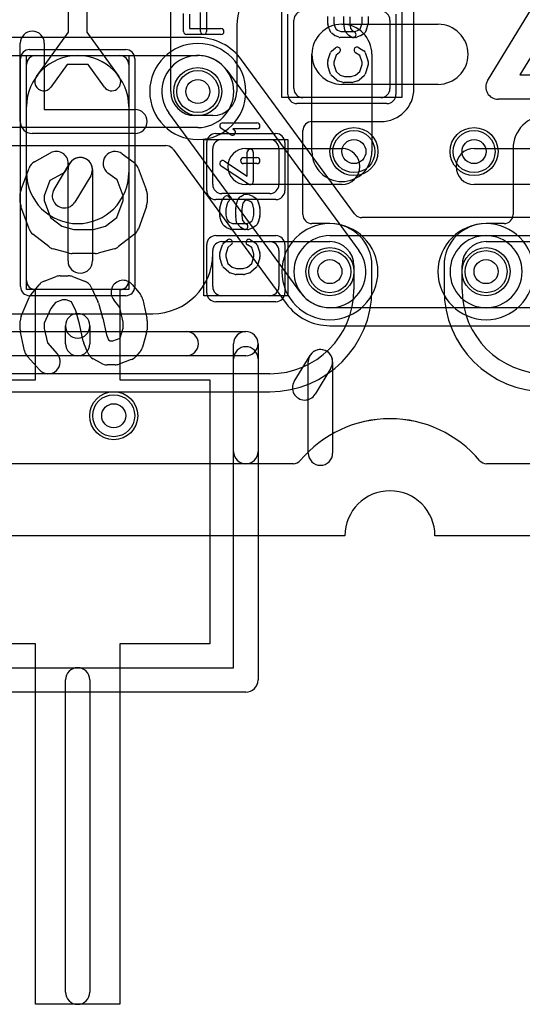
# Model space of a CAD drawing. Extents: x -3.9 to 29.3, y -3.9 to 20.
# Tile 3 of 37: x 7.9 to 12.1, y -3.9 to 4.3. Entities that reach past the tile are written whole.
import ezdxf

# ---------------------------------------------------------------- set-up
doc = ezdxf.new("R2010")
doc.units = 0
for name, color, linetype in [('Hole', 1, 'CONTINUOUS'), ('L1', 3, 'CONTINUOUS'), ('L2', 3, 'CONTINUOUS'), ('L3', 3, 'CONTINUOUS'), ('L4', 3, 'CONTINUOUS'), ('MetalMask-A', 176, 'CONTINUOUS'), ('Outline', 7, 'CONTINUOUS'), ('PartsArea-A', 111, 'CONTINUOUS'), ('PartsSilk-A', 221, 'CONTINUOUS'), ('PartsSilk-B', 221, 'CONTINUOUS'), ('Resist-A', 2, 'CONTINUOUS'), ('Resist-B', 2, 'CONTINUOUS'), ('Silk-A', 140, 'CONTINUOUS'), ('Silk-B', 140, 'CONTINUOUS')]:
    doc.layers.add(name, color=color, linetype=linetype)

msp = doc.modelspace()

# ---------------------------------------------------------------- linework, layer by layer
at = {"layer": 'Hole'}
for centre in [(9.4, 3.7), (10.7, 3.2), (11.7, 3.2), (10.5, 2.2), (11.8, 2.2), (8.7, 1)]:
    msp.add_circle(centre, 0.1, dxfattribs=at)
at = {"layer": 'L1'}
for p, q in [((11.20004, 3.725), (11.20004, 4.87496)), ((9.175, 3.7), (9.175, 4.77503)), ((8.325, 4.19439), (8.325, 4.40234)), ((8.475, 4.40234), (8.475, 4.19439)), ((10.2, 3.725), (10.2, 4.295)), ((11, 4.295), (11, 3.725)), ((8.05631, 3.825), (8.325, 4.19439)), ((8.475, 4.19439), (8.74369, 3.825)), ((9.725, 4.25), (9.725, 3.7)), ((10.6, 4.26), (11.4, 4.26)), ((8.05, 4), (8.75, 4)), ((10.35, 3.2), (10.35, 4.01)), ((10.85, 4.01), (10.85, 3.2)), ((7.975, 2.125), (7.975, 3.925)), ((8.31367, 3.92381), (8.17761, 3.73676)), ((8.48633, 3.92381), (8.31367, 3.92381)), ((8.62239, 3.73676), (8.48633, 3.92381)), ((8.825, 3.925), (8.825, 2.125)), ((11.4, 3.76), (10.6, 3.76)), ((10.925, 3.65), (10.275, 3.65)), ((7.975, 3.025), (7.975, 3.575)), ((8.825, 3.575), (8.825, 3.025)), ((9.525, 3.5), (9.375, 3.5)), ((10.35004, 3.44996), (10.925, 3.44996)), ((10.27504, 2.67504), (10.27504, 3.37496)), ((9.6, 3.3), (10, 3.3)), ((9.525, 2.925), (9.525, 3.225)), ((9.8, 3.225), (10.6, 3.225)), ((10.075, 3.225), (10.075, 2.925)), ((11.7, 3.225), (12.5, 3.225)), ((12.02496, 3.225), (12.02496, 2.67504)), ((10.6, 2.925), (9.8, 2.925)), ((12.5, 2.925), (11.7, 2.925)), ((10, 2.85), (9.6, 2.85)), ((10.5, 2.60004), (10.35004, 2.60004)), ((11.94996, 2.60004), (11.8, 2.60004)), ((9.59997, 2.45), (10.5, 2.45)), ((9.6, 2.45), (10, 2.45)), ((11.8, 2.45), (12.70003, 2.45)), ((9.525, 2.35), (9.525, 2.37503)), ((9.525, 2.075), (9.525, 2.375)), ((10.075, 2.375), (10.075, 2.075)), ((10.7, 2.25), (10.7, 2.05)), ((10.85004, 2.05), (10.85004, 2.25)), ((11.44996, 2.25), (11.44996, 2.05)), ((11.6, 2.05), (11.6, 2.25)), ((8.75, 2.05), (8.05, 2.05)), ((10, 2), (9.6, 2)), ((5.025, 1.85), (9.025, 1.85)), ((10, 1.35), (4.575, 1.35)), ((4.57496, 1.19996), (10, 1.19996)), ((10.19571, 0.6), (3.80429, 0.6)), ((24.4, 0.6), (11.80429, 0.6))]:
    msp.add_line(p, q, dxfattribs=at)
for centre in [(9.4, 3.7), (10.7, 3.2), (11.7, 3.2), (10.5, 2.2), (11.8, 2.2), (8.7, 1)]:
    msp.add_circle(centre, 0.2, dxfattribs=at)
for centre, radius, start, end in [((10.125, 4.25), 0.4, 90, 180), ((10.275, 4.295), 0.075, 90, 180), ((10.925, 4.295), 0.075, 0, 90), ((10.6, 4.01), 0.25, 90, -90), ((10.6, 4.01), 0.25, 0, 180), ((11.4, 4.01), 0.25, -90, 90), ((8.4, 3.575), 0.425, 0, 180), ((8.05, 3.925), 0.075, 90, 180), ((8.75, 3.925), 0.075, 0, 90), ((8.11696, 3.78088), 0.075, 143.965887, -36.031576), ((8.68304, 3.78088), 0.075, -143.965887, 36.031576), ((9.375, 3.7), 0.2, 180, -90), ((9.525, 3.7), 0.2, -90, 0), ((10.275, 3.725), 0.075, 180, -90), ((10.925, 3.725), 0.27504, -90, 0), ((10.925, 3.725), 0.075, -90, 0), ((10.35004, 3.37496), 0.075, 90, 180), ((12.3, 3.225), 0.27504, 90, 180), ((9.6, 3.225), 0.075, 90, 180), ((10, 3.225), 0.075, 0, 90), ((9.8, 3.075), 0.15, 90, -90), ((10.6, 3.2), 0.25, 180, 0), ((10.6, 3.075), 0.15, -90, 90), ((11.7, 3.075), 0.15, 90, -90), ((8.4, 3.025), 0.425, 180, 0), ((9.6, 2.925), 0.075, 180, -90), ((10, 2.925), 0.075, -90, 0), ((10.35004, 2.67504), 0.075, 180, -90), ((11.94996, 2.67504), 0.075, -90, 0), ((10.5, 2.25), 0.35004, 0, 90), ((11.8, 2.25), 0.35004, 90, 180), ((9.59997, 2.37503), 0.07497, 90, 180), ((9.6, 2.375), 0.075, 90, 180), ((10, 2.375), 0.075, 0, 90), ((10.5, 2.25), 0.2, 0, 90), ((11.8, 2.25), 0.2, 90, 180), ((9.025, 2.35), 0.5, -90, 0), ((8.05, 2.125), 0.075, 180, -90), ((8.75, 2.125), 0.075, -90, 0), ((9.6, 2.075), 0.075, 180, -90), ((10, 2.075), 0.075, -90, 0), ((10, 2.05), 0.7, -90, 0), ((10, 2.05), 0.85004, -90, 0), ((12.3, 2.05), 0.85004, 180, -90), ((12.3, 2.05), 0.7, 180, -90), ((11, 0), 0.975, 40.004809, 139.995191), ((10.19571, 0.675), 0.075, -90, -40.008032), ((11.80429, 0.675), 0.075, -139.991968, -90)]:
    msp.add_arc(centre, radius, start, end, dxfattribs=at)
at = {"layer": 'L2'}
for p, q in [((10.19571, 0.6), (3.80429, 0.6)), ((24.4, 0.6), (11.80429, 0.6))]:
    msp.add_line(p, q, dxfattribs=at)
for centre in [(10.7, 3.2), (11.7, 3.2), (8.7, 1)]:
    msp.add_circle(centre, 0.2, dxfattribs=at)
for centre, radius, start, end in [((9.4, 3.7), 0.40004, 90, -90), ((9.4, 3.7), 0.40004, -90, 90), ((10.5, 2.2), 0.40004, 90, -90), ((10.5, 2.2), 0.40004, -90, 90), ((11.8, 2.2), 0.40004, 90, -90), ((11.8, 2.2), 0.40004, -90, 90), ((11, 0), 0.97501, 40.005259, 139.994741), ((10.19571, 0.675), 0.075, -90, -40.002181), ((11.80429, 0.675), 0.075, -139.997819, -90)]:
    msp.add_arc(centre, radius, start, end, dxfattribs=at)
at = {"layer": 'L3'}
for p, q in [((10.19571, 0.6), (3.80429, 0.6)), ((24.4, 0.6), (11.80429, 0.6))]:
    msp.add_line(p, q, dxfattribs=at)
for centre in [(10.7, 3.2), (11.7, 3.2), (8.7, 1)]:
    msp.add_circle(centre, 0.2, dxfattribs=at)
for centre, radius, start, end in [((9.4, 3.7), 0.40004, 90, -90), ((9.4, 3.7), 0.40004, -90, 90), ((10.5, 2.2), 0.40004, 90, -90), ((10.5, 2.2), 0.40004, -90, 90), ((11.8, 2.2), 0.40004, 90, -90), ((11.8, 2.2), 0.40004, -90, 90), ((11, 0), 0.975, 40.004809, 139.995191), ((10.19571, 0.675), 0.075, -90, -40.008032), ((11.80429, 0.675), 0.075, -139.991968, -90)]:
    msp.add_arc(centre, radius, start, end, dxfattribs=at)
at = {"layer": 'L4'}
for p, q in [((9.4, 4.15004), (3.7, 4.15004)), ((5.5, 4), (9.4, 4)), ((10.70557, 2.68069), (9.76389, 3.96479)), ((9.64192, 3.87741), (10.74192, 2.37741)), ((10.25808, 2.02259), (9.15808, 3.52259)), ((9.4, 3.4), (5.5, 3.4)), ((3.7, 3.24996), (9.13393, 3.24996)), ((9.19441, 3.21931), (10.13548, 1.93609)), ((21.30966, 2.65004), (10.76605, 2.65004)), ((10.5, 2.5), (11.8, 2.5)), ((11.8, 2.5), (21.30966, 2.5)), ((11.8, 1.9), (10.5, 1.9)), ((21.30966, 1.9), (11.8, 1.9)), ((10.5, 1.74996), (21.30966, 1.74996)), ((10.19571, 0.6), (3.80429, 0.6)), ((24.4, 0.6), (11.80429, 0.6))]:
    msp.add_line(p, q, dxfattribs=at)
for centre in [(9.4, 3.7), (10.7, 3.2), (11.7, 3.2), (10.5, 2.2), (11.8, 2.2), (8.7, 1)]:
    msp.add_circle(centre, 0.2, dxfattribs=at)
for centre, radius, start, end in [((9.4, 3.7), 0.45004, 36.104971, 90), ((9.4, 3.7), 0.3, 36.254146, -143.746162), ((9.4, 3.7), 0.3, -90, 90), ((9.82435, 4.00912), 0.07497, -144.128271, -143.750682), ((9.13393, 3.17496), 0.075, 45, 90), ((9.13395, 3.17498), 0.07497, 36.249318, 45), ((10.76603, 2.72502), 0.07497, -143.750682, -135), ((10.76605, 2.72504), 0.075, -135, -90), ((10.5, 2.2), 0.3, 90, -90), ((11.8, 2.2), 0.3, 90, -90), ((11.8, 2.2), 0.3, -90, 90), ((10.5, 2.2), 0.3, -143.745854, 36.253838), ((10.07533, 1.89134), 0.07497, 34.819852, 36.648266), ((10.5, 2.2), 0.45004, -143.79113, -90), ((11, 0), 0.975, 40.004809, 139.995191), ((10.19571, 0.675), 0.075, -90, -40.008032), ((11.80429, 0.675), 0.075, -139.991968, -90)]:
    msp.add_arc(centre, radius, start, end, dxfattribs=at)
at = {"layer": 'MetalMask-A'}
for p, q in [((10.2, 3.725), (10.2, 4.295)), ((11, 4.295), (11, 3.725)), ((8.05, 4), (8.75, 4)), ((7.975, 2.125), (7.975, 3.925)), ((8.825, 3.925), (8.825, 2.125)), ((10.925, 3.65), (10.275, 3.65)), ((9.6, 3.3), (10, 3.3)), ((9.525, 2.925), (9.525, 3.225)), ((10.075, 3.225), (10.075, 2.925)), ((10, 2.85), (9.6, 2.85)), ((9.6, 2.45), (10, 2.45)), ((9.525, 2.075), (9.525, 2.375)), ((10.075, 2.375), (10.075, 2.075)), ((8.75, 2.05), (8.05, 2.05)), ((10, 2), (9.6, 2))]:
    msp.add_line(p, q, dxfattribs=at)
for centre, start, end in [((10.275, 4.295), 90, 180), ((10.925, 4.295), 0, 90), ((8.05, 3.925), 90, 180), ((8.75, 3.925), 0, 90), ((10.275, 3.725), 180, -90), ((10.925, 3.725), -90, 0), ((9.6, 3.225), 90, 180), ((10, 3.225), 0, 90), ((9.6, 2.925), 180, -90), ((10, 2.925), -90, 0), ((9.6, 2.375), 90, 180), ((10, 2.375), 0, 90), ((8.05, 2.125), 180, -90), ((8.75, 2.125), -90, 0), ((9.6, 2.075), 180, -90), ((10, 2.075), -90, 0)]:
    msp.add_arc(centre, 0.075, start, end, dxfattribs=at)
at = {"layer": 'Outline'}
for p, q in [((10.625, 0), (3.375, 0)), ((24.4, 0), (11.375, 0))]:
    msp.add_line(p, q, dxfattribs=at)
msp.add_arc((11, 0), 0.375, 0, 180, dxfattribs=at)
at = {"layer": 'PartsArea-A'}
for p, q in [((10.1, 3.65), (10.1, 5.65)), ((11.1, 5.65), (11.1, 3.65)), ((7.975, 2.05), (7.975, 4)), ((7.975, 4), (8.825, 4)), ((8.825, 4), (8.825, 2.05)), ((11.1, 3.65), (10.1, 3.65)), ((9.45, 2), (9.45, 3.3)), ((9.45, 3.3), (10.15, 3.3)), ((10.15, 3.3), (10.15, 2)), ((8.05, 2.05), (7.975, 2.05)), ((8.05, 1.3), (8.05, 2.05)), ((8.825, 2.05), (8.75, 2.05)), ((8.75, 2.05), (8.75, 1.3)), ((10.15, 2), (9.45, 2)), ((6.75, 1.3), (8.05, 1.3)), ((8.75, 1.3), (9.5, 1.3)), ((9.5, 1.3), (9.5, -0.9)), ((8.05, -0.9), (6.75, -0.9)), ((8.05, -3.9), (8.05, -0.9)), ((9.5, -0.9), (8.75, -0.9)), ((8.75, -0.9), (8.75, -3.9)), ((8.75, -3.9), (8.05, -3.9))]:
    msp.add_line(p, q, dxfattribs=at)
at = {"layer": 'PartsSilk-A'}
for p, q in [((9.28241, 4.2), (9.28241, 4.35)), ((9.42315, 4.2), (9.42315, 4.35783)), ((9.47315, 4.36111), (9.47315, 4.2)), ((9.33241, 4.3447), (9.33241, 4.225)), ((10.48241, 4.26667), (10.48241, 4.325)), ((10.53241, 4.3215), (10.53241, 4.27017)), ((10.53241, 4.27017), (10.54167, 4.23775)), ((10.61574, 4.26667), (10.61574, 4.325)), ((10.66574, 4.32252), (10.66574, 4.26842)), ((10.66574, 4.26842), (10.67186, 4.22485)), ((10.75792, 4.23633), (10.76759, 4.27017)), ((10.76759, 4.27017), (10.76759, 4.3215)), ((10.81759, 4.325), (10.81759, 4.26667)), ((9.33241, 4.225), (9.59259, 4.225)), ((10.49448, 4.22091), (10.48337, 4.2598)), ((10.51182, 4.19004), (10.49701, 4.21504)), ((10.53685, 4.16889), (10.51833, 4.18278)), ((10.54167, 4.23775), (10.55231, 4.2198)), ((10.55231, 4.2198), (10.56435, 4.21077)), ((10.56435, 4.21077), (10.59019, 4.2)), ((10.59019, 4.2), (10.70981, 4.2)), ((10.62339, 4.21041), (10.61598, 4.26319)), ((10.65168, 4.17228), (10.62946, 4.19728)), ((10.67186, 4.22485), (10.68667, 4.20818)), ((10.68667, 4.20818), (10.70584, 4.1962)), ((10.70981, 4.2), (10.73664, 4.21118)), ((10.73664, 4.21118), (10.75063, 4.21992)), ((10.75063, 4.21992), (10.75792, 4.23633)), ((10.80433, 4.21763), (10.79322, 4.19263)), ((10.81663, 4.2598), (10.80552, 4.22091)), ((9.59259, 4.175), (9.30741, 4.175)), ((10.57558, 4.15192), (10.54224, 4.16581)), ((10.71481, 4.15), (10.58519, 4.15)), ((10.67934, 4.1538), (10.65712, 4.16769)), ((10.75776, 4.16581), (10.72442, 4.15192)), ((10.78362, 4.18158), (10.7614, 4.16769)), ((10.48369, 3.9579), (10.50591, 4.02457)), ((10.51363, 4.03588), (10.54696, 4.06365)), ((10.57896, 4.02523), (10.5511, 4.00202)), ((10.7495, 4.00023), (10.71268, 4.02324)), ((10.73918, 4.06564), (10.78362, 4.03787)), ((10.79409, 4.02457), (10.81631, 3.9579)), ((10.48241, 3.92222), (10.48241, 3.95)), ((10.5511, 4.00202), (10.53241, 3.94594)), ((10.53241, 3.94594), (10.53241, 3.92612)), ((10.76759, 3.94594), (10.7495, 4.00023)), ((10.76759, 3.92612), (10.76759, 3.94594)), ((10.81759, 3.95), (10.81759, 3.92222)), ((10.50582, 3.84516), (10.4836, 3.9146)), ((10.53241, 3.92612), (10.55132, 3.86702)), ((10.55132, 3.86702), (10.58656, 3.83618)), ((10.71344, 3.83618), (10.74868, 3.86702)), ((10.74868, 3.86702), (10.76759, 3.92612)), ((10.8164, 3.9146), (10.79418, 3.84516)), ((10.55761, 3.79508), (10.51317, 3.83397)), ((10.61106, 3.77614), (10.56661, 3.79003)), ((10.58656, 3.83618), (10.62234, 3.825)), ((10.68148, 3.775), (10.61852, 3.775)), ((10.62234, 3.825), (10.67766, 3.825)), ((10.67766, 3.825), (10.71344, 3.83618)), ((10.73339, 3.79003), (10.68894, 3.77614)), ((10.78683, 3.83397), (10.74239, 3.79508)), ((9.6753, 3.34013), (9.59382, 3.39291)), ((9.60741, 3.43889), (9.89259, 3.43889)), ((9.89259, 3.38889), (9.69199, 3.38889)), ((9.69199, 3.38889), (9.70248, 3.38209)), ((9.62108, 3.12093), (9.81204, 2.99619)), ((9.78148, 3.15), (9.89259, 3.15)), ((9.81204, 2.99619), (9.81204, 3.19444)), ((9.86204, 3.19444), (9.86204, 2.95)), ((8.20298, 2.88487), (8.33439, 3.10222)), ((8.31973, 2.28892), (8.31973, 3.04965)), ((8.52293, 3.04965), (8.52293, 2.28892)), ((9.82337, 2.92907), (9.59374, 3.07907)), ((9.89259, 3.1), (9.78148, 3.1)), ((8.50827, 2.99708), (8.37686, 2.77973)), ((9.59531, 2.77317), (9.60642, 2.80095)), ((9.61011, 2.80729), (9.62122, 2.82118)), ((9.66026, 2.78994), (9.65147, 2.77895)), ((9.73176, 2.79544), (9.75028, 2.82044)), ((9.75713, 2.82676), (9.77935, 2.84064)), ((9.79976, 2.79444), (9.78764, 2.78687)), ((9.79259, 2.84444), (9.81481, 2.84444)), ((9.80981, 2.79444), (9.79976, 2.79444)), ((9.83664, 2.78327), (9.80981, 2.79444)), ((9.82442, 2.84252), (9.85776, 2.82864)), ((9.8614, 2.82676), (9.88362, 2.81287)), ((9.89358, 2.80095), (9.90469, 2.77317)), ((9.58241, 2.66667), (9.58241, 2.725)), ((9.58337, 2.73187), (9.59448, 2.77076)), ((9.64221, 2.75579), (9.63241, 2.7215)), ((9.63241, 2.7215), (9.63241, 2.67017)), ((9.65147, 2.77895), (9.64221, 2.75579)), ((9.71574, 2.66667), (9.71574, 2.725)), ((9.71623, 2.7299), (9.72734, 2.78546)), ((9.77527, 2.77017), (9.76574, 2.72252)), ((9.76574, 2.72252), (9.76574, 2.66842)), ((9.78764, 2.78687), (9.77527, 2.77017)), ((9.85019, 2.7748), (9.83664, 2.78327)), ((9.85779, 2.75579), (9.85019, 2.7748)), ((9.86759, 2.7215), (9.85779, 2.75579)), ((9.86759, 2.67017), (9.86759, 2.7215)), ((9.90552, 2.77076), (9.91663, 2.73187)), ((9.91759, 2.725), (9.91759, 2.66667)), ((9.59448, 2.62091), (9.58337, 2.6598)), ((9.63241, 2.67017), (9.64167, 2.63775)), ((9.64167, 2.63775), (9.65231, 2.6198)), ((9.72339, 2.61041), (9.71598, 2.66319)), ((9.76574, 2.66842), (9.77186, 2.62485)), ((9.77186, 2.62485), (9.78667, 2.60818)), ((9.85063, 2.61992), (9.85792, 2.63633)), ((9.85792, 2.63633), (9.86759, 2.67017)), ((9.91663, 2.6598), (9.90552, 2.62091)), ((9.61182, 2.59004), (9.59701, 2.61504)), ((9.63685, 2.56889), (9.61833, 2.58278)), ((9.67558, 2.55192), (9.64224, 2.56581)), ((9.65231, 2.6198), (9.66435, 2.61077)), ((9.66435, 2.61077), (9.69019, 2.6)), ((9.81481, 2.55), (9.68519, 2.55)), ((9.69019, 2.6), (9.80981, 2.6)), ((9.75168, 2.57228), (9.72946, 2.59728)), ((9.77934, 2.5538), (9.75712, 2.56769)), ((9.78667, 2.60818), (9.80584, 2.5962)), ((9.80981, 2.6), (9.83664, 2.61118)), ((9.85776, 2.56581), (9.82442, 2.55192)), ((9.83664, 2.61118), (9.85063, 2.61992)), ((9.88362, 2.58158), (9.8614, 2.56769)), ((9.90433, 2.61763), (9.89322, 2.59263)), ((9.61363, 2.43588), (9.64696, 2.46365)), ((9.83918, 2.46564), (9.88362, 2.43787)), ((9.58369, 2.3579), (9.60591, 2.42457)), ((9.6511, 2.40202), (9.63241, 2.34594)), ((9.67896, 2.42523), (9.6511, 2.40202)), ((9.8495, 2.40023), (9.81268, 2.42324)), ((9.86759, 2.34594), (9.8495, 2.40023)), ((9.89409, 2.42457), (9.91631, 2.3579)), ((9.58241, 2.32222), (9.58241, 2.35)), ((9.60582, 2.24516), (9.5836, 2.3146)), ((9.63241, 2.34594), (9.63241, 2.32612)), ((9.63241, 2.32612), (9.65132, 2.26702)), ((9.84868, 2.26702), (9.86759, 2.32612)), ((9.86759, 2.32612), (9.86759, 2.34594)), ((9.9164, 2.3146), (9.89418, 2.24516)), ((9.91759, 2.35), (9.91759, 2.32222)), ((9.65761, 2.19508), (9.61317, 2.23397)), ((9.65132, 2.26702), (9.68656, 2.23618)), ((9.68656, 2.23618), (9.72234, 2.225)), ((9.72234, 2.225), (9.77766, 2.225)), ((9.77766, 2.225), (9.81344, 2.23618)), ((9.81344, 2.23618), (9.84868, 2.26702)), ((9.88683, 2.23397), (9.84239, 2.19508)), ((9.71106, 2.17614), (9.66661, 2.19003)), ((9.78148, 2.175), (9.71852, 2.175)), ((9.83339, 2.19003), (9.78894, 2.17614)), ((8.2984, 1.6), (8.2984, 1.75)), ((8.5016, 1.75), (8.5016, 1.6)), ((1, 1.7016), (9.8, 1.7016)), ((9.6984, -1.0984), (9.6984, 1.6)), ((9.9016, 1.6), (9.9016, -1.2)), ((9.8, 1.4984), (1.1016, 1.4984)), ((1.1016, -1.0984), (9.6984, -1.0984)), ((8.2984, -3.8), (8.2984, -1.2)), ((8.5016, -1.2), (8.5016, -3.8)), ((9.8, -1.3016), (1, -1.3016))]:
    msp.add_line(p, q, dxfattribs=at)
for centre, radius, start, end in [((10.50741, 4.26667), 0.025, 180, -164.051456), ((10.64074, 4.26667), 0.025, 180, -171.999526), ((10.79259, 4.26667), 0.025, -15.948544, 0), ((9.30741, 4.2), 0.025, 180, -90), ((9.44815, 4.2), 0.025, 180, 0), ((9.59259, 4.2), 0.025, -90, 90), ((10.51852, 4.22778), 0.025, -164.051456, -149.362476), ((10.53333, 4.20278), 0.025, -149.362476, -126.869898), ((10.64815, 4.21389), 0.025, -171.999526, -138.37217), ((10.69259, 4.175), 0.025, -122.005383, 57.989981), ((10.77037, 4.20278), 0.025, -57.994617, -23.950855), ((10.78148, 4.22778), 0.025, -23.950855, -15.948544), ((10.55185, 4.18889), 0.025, -126.869898, -112.605762), ((10.58519, 4.175), 0.025, -112.605762, -90), ((10.67037, 4.18889), 0.025, -138.372169, -122.005383), ((10.71481, 4.175), 0.025, -90, -67.394238), ((10.74815, 4.18889), 0.025, -67.394238, -57.994617), ((10.52963, 4.01667), 0.025, 129.790899, 161.579545), ((10.56296, 4.04444), 0.025, -50.209101, 129.800498), ((10.72593, 4.04444), 0.025, 57.994617, -122.000747), ((10.77037, 4.01667), 0.025, 18.420455, 57.994617), ((10.50741, 3.95), 0.025, 161.579545, 180), ((10.79259, 3.95), 0.025, 0, 18.420455), ((10.50741, 3.92222), 0.025, 180, -162.253582), ((10.79259, 3.92222), 0.025, -17.746418, 0), ((10.52963, 3.85278), 0.025, -162.253582, -131.188082), ((10.57407, 3.81389), 0.025, -131.188082, -107.362228), ((10.61852, 3.8), 0.025, -107.362228, -90), ((10.68148, 3.8), 0.025, -90, -72.637772), ((10.72593, 3.81389), 0.025, -72.637772, -48.811918), ((10.77037, 3.85278), 0.025, -48.811918, -17.746418), ((9.60741, 3.41389), 0.025, 90, -122.933807), ((9.68889, 3.36111), 0.025, -122.933543, 57.066193), ((9.89259, 3.41389), 0.025, -90, 90), ((9.83704, 3.19444), 0.025, 0, 180), ((8.42133, 3.04965), 0.1016, 0, 180), ((8.42133, 3.04965), 0.1016, -31.16009, 148.842805), ((9.60741, 3.1), 0.025, 56.850263, -123.153564), ((9.78148, 3.125), 0.025, 90, -90), ((9.89259, 3.125), 0.025, -90, 90), ((8.28992, 2.8323), 0.1016, 148.83991, -31.157195), ((9.83704, 2.95), 0.025, -123.149737, 0), ((9.62963, 2.79167), 0.025, 141.333033, 158.207103), ((9.64074, 2.80556), 0.025, -38.666967, 141.345223), ((9.75185, 2.78056), 0.025, 143.473873, 168.694563), ((9.77037, 2.80556), 0.025, 121.985944, 143.473873), ((9.79259, 2.81944), 0.025, 90, 121.985944), ((9.81481, 2.81944), 0.025, 67.394238, 90), ((9.84815, 2.80556), 0.025, 57.994617, 67.394238), ((9.87037, 2.79167), 0.025, 21.792897, 57.994617), ((9.60741, 2.725), 0.025, 164.051456, 180), ((9.61852, 2.76389), 0.025, 158.207103, 164.051456), ((9.74074, 2.725), 0.025, 168.694563, 180), ((9.88148, 2.76389), 0.025, 15.948544, 21.792897), ((9.89259, 2.725), 0.025, 0, 15.948544), ((9.60741, 2.66667), 0.025, 180, -164.051456), ((9.74074, 2.66667), 0.025, 180, -171.999526), ((9.89259, 2.66667), 0.025, -15.948544, 0), ((9.61852, 2.62778), 0.025, -164.051456, -149.362476), ((9.63333, 2.60278), 0.025, -149.362476, -126.869898), ((9.65185, 2.58889), 0.025, -126.869898, -112.605762), ((9.68519, 2.575), 0.025, -112.605762, -90), ((9.74815, 2.61389), 0.025, -171.999526, -138.37217), ((9.77037, 2.58889), 0.025, -138.372169, -122.005383), ((9.79259, 2.575), 0.025, -122.005383, 57.989981), ((9.81481, 2.575), 0.025, -90, -67.394238), ((9.84815, 2.58889), 0.025, -67.394238, -57.994617), ((9.87037, 2.60278), 0.025, -57.994617, -23.950855), ((9.88148, 2.62778), 0.025, -23.950855, -15.948544), ((9.66296, 2.44444), 0.025, -50.209101, 129.800498), ((9.82593, 2.44444), 0.025, 57.994617, -122.000747), ((9.62963, 2.41667), 0.025, 129.790899, 161.579545), ((9.87037, 2.41667), 0.025, 18.420455, 57.994617), ((9.60741, 2.35), 0.025, 161.579545, 180), ((9.60741, 2.32222), 0.025, 180, -162.253582), ((9.89259, 2.35), 0.025, 0, 18.420455), ((9.89259, 2.32222), 0.025, -17.746418, 0), ((8.42133, 2.28892), 0.1016, 180, 0), ((9.62963, 2.25278), 0.025, -162.253582, -131.188082), ((9.87037, 2.25278), 0.025, -48.811918, -17.746418), ((9.67407, 2.21389), 0.025, -131.188082, -107.362228), ((9.71852, 2.2), 0.025, -107.362228, -90), ((9.78148, 2.2), 0.025, -90, -72.637772), ((9.82593, 2.21389), 0.025, -72.637772, -48.811918), ((8.4, 1.75), 0.1016, 0, 180), ((9.8, 1.6), 0.1016, 0, 180), ((9.8, 1.6), 0.1016, -90, 90), ((8.4, 1.6), 0.1016, 180, 0), ((8.4, -1.2), 0.1016, 0, 180), ((9.8, -1.2), 0.1016, -90, 0), ((8.4, -3.8), 0.1016, 180, 0)]:
    msp.add_arc(centre, radius, start, end, dxfattribs=at)
at = {"layer": 'PartsSilk-B'}
for p, q in [((7.92222, 3.45), (7.92222, 4.10185)), ((8.12222, 4.10185), (8.12222, 3.55)), ((8.12222, 3.55), (8.87778, 3.55)), ((8.87778, 3.35), (8.02222, 3.35)), ((8.04033, 3.1152), (8.17366, 3.18927)), ((8.77063, 3.18221), (8.87063, 3.10814)), ((7.92859, 2.88511), (7.99526, 3.06289)), ((8.90474, 3.06289), (8.97141, 2.88511)), ((8.16961, 2.95823), (8.12222, 2.83187)), ((8.27078, 3.01443), (8.16961, 2.95823)), ((8.72785, 2.96501), (8.65159, 3.02149)), ((8.77778, 2.83187), (8.72785, 2.96501)), ((7.92222, 2.77593), (7.92222, 2.85)), ((8.12222, 2.83187), (8.12222, 2.79338)), ((8.12222, 2.79338), (8.17316, 2.65188)), ((8.72684, 2.65188), (8.77778, 2.79338)), ((8.77778, 2.79338), (8.77778, 2.83187)), ((8.97778, 2.85), (8.97778, 2.77593)), ((7.9948, 2.55687), (7.92813, 2.74206)), ((8.97187, 2.74206), (8.9052, 2.55687)), ((8.17316, 2.65188), (8.26802, 2.5781)), ((8.63198, 2.5781), (8.72684, 2.65188)), ((8.26802, 2.5781), (8.36919, 2.55)), ((8.36919, 2.55), (8.53081, 2.55)), ((8.53081, 2.55), (8.63198, 2.5781)), ((8.16083, 2.4081), (8.0275, 2.5118)), ((8.8725, 2.5118), (8.73917, 2.4081)), ((8.32879, 2.35365), (8.19545, 2.39069)), ((8.70455, 2.39069), (8.57121, 2.35365)), ((8.54444, 2.35), (8.35556, 2.35)), ((8.12083, 2.12156), (8.22083, 2.15859)), ((8.25556, 2.16481), (8.32222, 2.16481)), ((8.35695, 2.15859), (8.45695, 2.12156)), ((8.0115, 2.00963), (8.07817, 2.09111)), ((8.51276, 2.07023), (8.56832, 1.95171)), ((8.85518, 2.0911), (8.92184, 2.00962)), ((7.93031, 1.83013), (7.99698, 1.98569)), ((8.17524, 1.89391), (8.12222, 1.77021)), ((8.21575, 1.94343), (8.17524, 1.89391)), ((8.27348, 1.96481), (8.21575, 1.94343)), ((8.3043, 1.96481), (8.27348, 1.96481)), ((8.34907, 1.94823), (8.3043, 1.96481)), ((8.38374, 1.87427), (8.34907, 1.94823)), ((8.57405, 1.93633), (8.60738, 1.81781)), ((8.75173, 1.9017), (8.70038, 1.96446)), ((8.77778, 1.78014), (8.75173, 1.9017)), ((8.94222, 1.96726), (8.97556, 1.8117)), ((8.41413, 1.76621), (8.38374, 1.87427)), ((8.60867, 1.81269), (8.64016, 1.67271)), ((7.92222, 1.71667), (7.92222, 1.79074)), ((8.12222, 1.77021), (8.12222, 1.72727)), ((8.12222, 1.72727), (8.14775, 1.60817)), ((8.44688, 1.62064), (8.41413, 1.76621)), ((8.7545, 1.64769), (8.77778, 1.73047)), ((8.77778, 1.73047), (8.77778, 1.78014)), ((8.97778, 1.79074), (8.97778, 1.71667)), ((7.95778, 1.54015), (7.92444, 1.69571)), ((8.64016, 1.67271), (8.65704, 1.63147)), ((8.69319, 1.62407), (8.75326, 1.64632)), ((8.75326, 1.64632), (8.7545, 1.64769)), ((8.97404, 1.68959), (8.9407, 1.57107)), ((8.14775, 1.60817), (8.22989, 1.5169)), ((8.48523, 1.52324), (8.45189, 1.60472)), ((8.65704, 1.63147), (8.67036, 1.62407)), ((8.67036, 1.62407), (8.69319, 1.62407)), ((8.08123, 1.3831), (7.98123, 1.49421)), ((8.91878, 1.53126), (8.88545, 1.49422)), ((8.59587, 1.43666), (8.52921, 1.4737)), ((8.71111, 1.42407), (8.64444, 1.42407)), ((8.84584, 1.46734), (8.74584, 1.4303))]:
    msp.add_line(p, q, dxfattribs=at)
for centre, start, end in [((8.02222, 4.10185), 0, 180), ((8.87778, 3.45), -90, 90), ((8.02222, 3.45), 180, -90), ((8.22222, 3.10185), -60.948735, 119.053874), ((8.71111, 3.10185), 53.473873, -126.527348), ((8.08889, 3.02778), 119.051265, 159.443248), ((8.81111, 3.02778), 20.555375, 53.472652), ((8.02222, 2.85), 159.444625, 180), ((8.87778, 2.85), 0, 20.556752), ((8.02222, 2.77593), 180, -160.200685), ((8.87778, 2.77593), -19.797583, 0), ((8.08889, 2.59074), -160.202417, -127.874686), ((8.81111, 2.59074), -52.128534, -19.799315), ((8.22222, 2.48704), -127.871466, -105.524554), ((8.67778, 2.48704), -74.472515, -52.125314), ((8.35556, 2.45), -105.527485, -90), ((8.54444, 2.45), -90, -74.475446), ((8.25556, 2.06481), 90, 110.321346), ((8.32222, 2.06481), 69.678654, 90), ((8.15556, 2.02778), 110.321346, 140.705756), ((8.42222, 2.02778), 25.119699, 69.678654), ((8.77778, 2.02778), 39.286182, -140.712891), ((8.08889, 1.9463), 140.705756, 156.80141), ((8.84444, 1.9463), 12.098759, 39.287109), ((8.47778, 1.90926), 15.705363, 25.119699), ((8.02222, 1.79074), 156.801409, 180), ((8.51111, 1.79074), 12.679825, 15.705363), ((8.87778, 1.79074), 0, 12.096769), ((8.02222, 1.71667), 180, -167.901241), ((8.87778, 1.71667), -15.71243, 0), ((8.54444, 1.64259), -167.320175, -157.746596), ((8.84444, 1.59815), -41.980399, -15.711438), ((8.05556, 1.56111), -167.901241, -138.01151), ((8.15556, 1.45), -138.01151, 41.987497), ((8.57778, 1.56111), -157.746396, -119.058983), ((8.81111, 1.56111), -69.676664, -41.982084), ((8.64444, 1.52407), -119.059056, -90), ((8.71111, 1.52407), -90, -69.67537)]:
    msp.add_arc(centre, 0.1, start, end, dxfattribs=at)
at = {"layer": 'Resist-A'}
for p, q in [((10.15, 3.675), (10.15, 4.345)), ((11.05, 4.345), (11.05, 3.675)), ((8, 4.05), (8.8, 4.05)), ((7.925, 2.075), (7.925, 3.975)), ((8.875, 3.975), (8.875, 2.075)), ((10.975, 3.6), (10.225, 3.6)), ((9.55, 3.35), (10.05, 3.35)), ((9.475, 2.875), (9.475, 3.275)), ((10.125, 3.275), (10.125, 2.875)), ((10.05, 2.8), (9.55, 2.8)), ((9.55, 2.5), (10.05, 2.5)), ((9.475, 2.025), (9.475, 2.425)), ((10.125, 2.425), (10.125, 2.025)), ((8.8, 2), (8, 2)), ((10.05, 1.95), (9.55, 1.95))]:
    msp.add_line(p, q, dxfattribs=at)
for centre in [(9.4, 3.7), (10.7, 3.2), (11.7, 3.2), (10.5, 2.2), (11.8, 2.2), (8.7, 1)]:
    msp.add_circle(centre, 0.175, dxfattribs=at)
for centre, start, end in [((8, 3.975), 90, 180), ((8.8, 3.975), 0, 90), ((10.225, 3.675), 180, -90), ((10.975, 3.675), -90, 0), ((9.55, 3.275), 90, 180), ((10.05, 3.275), 0, 90), ((9.55, 2.875), 180, -90), ((10.05, 2.875), -90, 0), ((9.55, 2.425), 90, 180), ((10.05, 2.425), 0, 90), ((8, 2.075), 180, -90), ((8.8, 2.075), -90, 0), ((9.55, 2.025), 180, -90), ((10.05, 2.025), -90, 0)]:
    msp.add_arc(centre, 0.075, start, end, dxfattribs=at)
at = {"layer": 'Resist-B'}
for centre in [(9.4, 3.7), (10.7, 3.2), (11.7, 3.2), (10.5, 2.2), (11.8, 2.2), (8.7, 1)]:
    msp.add_circle(centre, 0.175, dxfattribs=at)
at = {"layer": 'Silk-A'}
for p, q in [((11.81325, 3.79), (12.18675, 4.40254)), ((12.36025, 4.29676), (12.08095, 3.83871)), ((12.08095, 3.83871), (12.50867, 3.83871)), ((12.50867, 3.63551), (11.9, 3.63551)), ((8.2984, 1.74763), (8.2984, 1.75)), ((8.5016, 1.75), (8.5016, 1.74763)), ((3.61187, 1.7016), (9.30326, 1.7016)), ((9.30326, 1.4984), (3.61187, 1.4984)), ((10.20298, 1.28487), (10.33439, 1.50222)), ((9.6984, 0.7016), (9.6984, 1.4734)), ((9.9016, 1.4734), (9.9016, 0.7016)), ((10.31973, 0.68892), (10.31973, 1.44965)), ((10.50827, 1.39708), (10.37686, 1.17973)), ((10.52293, 1.44965), (10.52293, 0.68892))]:
    msp.add_line(p, q, dxfattribs=at)
for centre, start, end in [((11.9, 3.73711), 148.630048, -90), ((8.4, 1.75), 0, 180), ((8.4, 1.74763), 180, 0), ((9.30326, 1.6), -90, 90), ((9.8, 1.4734), 0, 180), ((10.42133, 1.44965), 0, 180), ((10.42133, 1.44965), -31.16009, 148.842805), ((10.28992, 1.2323), 148.83991, -31.157195), ((9.8, 0.7016), 180, 0), ((10.42133, 0.68892), 180, 0)]:
    msp.add_arc(centre, 0.1016, start, end, dxfattribs=at)
at = {"layer": 'Silk-B'}
for p, q in [((7.92222, 3.45), (7.92222, 4.10185)), ((8.12222, 4.10185), (8.12222, 3.55)), ((8.12222, 3.55), (8.87778, 3.55)), ((8.87778, 3.35), (8.02222, 3.35)), ((8.04033, 3.1152), (8.17366, 3.18927)), ((8.77063, 3.18221), (8.87063, 3.10814)), ((7.92859, 2.88511), (7.99526, 3.06289)), ((8.90474, 3.06289), (8.97141, 2.88511)), ((8.16961, 2.95823), (8.12222, 2.83187)), ((8.27078, 3.01443), (8.16961, 2.95823)), ((8.72785, 2.96501), (8.65159, 3.02149)), ((8.77778, 2.83187), (8.72785, 2.96501)), ((7.92222, 2.77593), (7.92222, 2.85)), ((8.12222, 2.83187), (8.12222, 2.79338)), ((8.12222, 2.79338), (8.17316, 2.65188)), ((8.72684, 2.65188), (8.77778, 2.79338)), ((8.77778, 2.79338), (8.77778, 2.83187)), ((8.97778, 2.85), (8.97778, 2.77593)), ((7.9948, 2.55687), (7.92813, 2.74206)), ((8.97187, 2.74206), (8.9052, 2.55687)), ((8.17316, 2.65188), (8.26802, 2.5781)), ((8.63198, 2.5781), (8.72684, 2.65188)), ((8.26802, 2.5781), (8.36919, 2.55)), ((8.36919, 2.55), (8.53081, 2.55)), ((8.53081, 2.55), (8.63198, 2.5781)), ((8.16083, 2.4081), (8.0275, 2.5118)), ((8.8725, 2.5118), (8.73917, 2.4081)), ((8.32879, 2.35365), (8.19545, 2.39069)), ((8.70455, 2.39069), (8.57121, 2.35365)), ((8.54444, 2.35), (8.35556, 2.35)), ((8.12083, 2.12156), (8.22083, 2.15859)), ((8.25556, 2.16481), (8.32222, 2.16481)), ((8.35695, 2.15859), (8.45695, 2.12156)), ((8.0115, 2.00963), (8.07817, 2.09111)), ((8.51276, 2.07023), (8.56832, 1.95171)), ((8.85518, 2.0911), (8.92184, 2.00962)), ((7.93031, 1.83013), (7.99698, 1.98569)), ((8.17524, 1.89391), (8.12222, 1.77021)), ((8.21575, 1.94343), (8.17524, 1.89391)), ((8.27348, 1.96481), (8.21575, 1.94343)), ((8.3043, 1.96481), (8.27348, 1.96481)), ((8.34907, 1.94823), (8.3043, 1.96481)), ((8.38374, 1.87427), (8.34907, 1.94823)), ((8.57405, 1.93633), (8.60738, 1.81781)), ((8.75173, 1.9017), (8.70038, 1.96446)), ((8.77778, 1.78014), (8.75173, 1.9017)), ((8.94222, 1.96726), (8.97556, 1.8117)), ((8.41413, 1.76621), (8.38374, 1.87427)), ((8.60867, 1.81269), (8.64016, 1.67271)), ((7.92222, 1.71667), (7.92222, 1.79074)), ((8.12222, 1.77021), (8.12222, 1.72727)), ((8.12222, 1.72727), (8.14775, 1.60817)), ((8.44688, 1.62064), (8.41413, 1.76621)), ((8.7545, 1.64769), (8.77778, 1.73047)), ((8.77778, 1.73047), (8.77778, 1.78014)), ((8.97778, 1.79074), (8.97778, 1.71667)), ((7.95778, 1.54015), (7.92444, 1.69571)), ((8.64016, 1.67271), (8.65704, 1.63147)), ((8.69319, 1.62407), (8.75326, 1.64632)), ((8.75326, 1.64632), (8.7545, 1.64769)), ((8.97404, 1.68959), (8.9407, 1.57107)), ((8.14775, 1.60817), (8.22989, 1.5169)), ((8.48523, 1.52324), (8.45189, 1.60472)), ((8.65704, 1.63147), (8.67036, 1.62407)), ((8.67036, 1.62407), (8.69319, 1.62407)), ((8.08123, 1.3831), (7.98123, 1.49421)), ((8.91878, 1.53126), (8.88545, 1.49422)), ((8.59587, 1.43666), (8.52921, 1.4737)), ((8.71111, 1.42407), (8.64444, 1.42407)), ((8.84584, 1.46734), (8.74584, 1.4303))]:
    msp.add_line(p, q, dxfattribs=at)
for centre, start, end in [((8.02222, 4.10185), 0, 180), ((8.87778, 3.45), -90, 90), ((8.02222, 3.45), 180, -90), ((8.22222, 3.10185), -60.948735, 119.053874), ((8.71111, 3.10185), 53.473873, -126.527348), ((8.08889, 3.02778), 119.051265, 159.443248), ((8.81111, 3.02778), 20.555375, 53.472652), ((8.02222, 2.85), 159.444625, 180), ((8.87778, 2.85), 0, 20.556752), ((8.02222, 2.77593), 180, -160.200685), ((8.87778, 2.77593), -19.797583, 0), ((8.08889, 2.59074), -160.202417, -127.874686), ((8.81111, 2.59074), -52.128534, -19.799315), ((8.22222, 2.48704), -127.871466, -105.524554), ((8.67778, 2.48704), -74.472515, -52.125314), ((8.35556, 2.45), -105.527485, -90), ((8.54444, 2.45), -90, -74.475446), ((8.25556, 2.06481), 90, 110.321346), ((8.32222, 2.06481), 69.678654, 90), ((8.15556, 2.02778), 110.321346, 140.705756), ((8.42222, 2.02778), 25.119699, 69.678654), ((8.77778, 2.02778), 39.286182, -140.712891), ((8.08889, 1.9463), 140.705756, 156.80141), ((8.84444, 1.9463), 12.098759, 39.287109), ((8.47778, 1.90926), 15.705363, 25.119699), ((8.02222, 1.79074), 156.801409, 180), ((8.51111, 1.79074), 12.679825, 15.705363), ((8.87778, 1.79074), 0, 12.096769), ((8.02222, 1.71667), 180, -167.901241), ((8.87778, 1.71667), -15.71243, 0), ((8.54444, 1.64259), -167.320175, -157.746596), ((8.84444, 1.59815), -41.980399, -15.711438), ((8.05556, 1.56111), -167.901241, -138.01151), ((8.15556, 1.45), -138.01151, 41.987497), ((8.57778, 1.56111), -157.746396, -119.058983), ((8.81111, 1.56111), -69.676664, -41.982084), ((8.64444, 1.52407), -119.059056, -90), ((8.71111, 1.52407), -90, -69.67537)]:
    msp.add_arc(centre, 0.1, start, end, dxfattribs=at)

doc.saveas('drawing.dxf')
